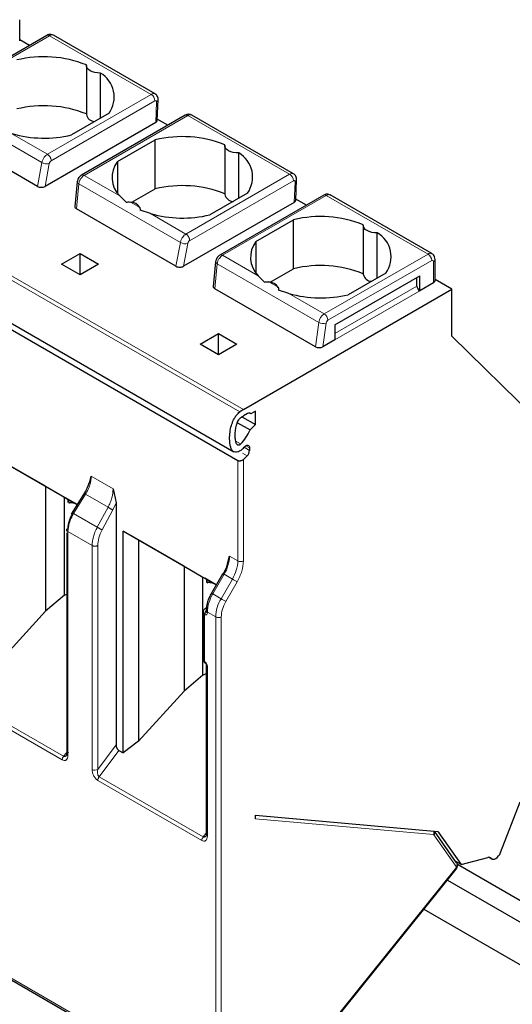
# Model space of a CAD drawing. Header units: millimetres. Extents: x 5 to 418, y 2 to 292.
# Tile 21 of 30: x 268 to 283, y 118 to 149. Entities that reach past the tile are written whole.
import ezdxf

# ---------------------------------------------------------------- set-up
doc = ezdxf.new("R2010")
doc.units = ezdxf.units.MM

msp = doc.modelspace()

# ---------------------------------------------------------------- linework, layer by layer
at = {"color": 7, "linetype": 'Continuous', "lineweight": 25}
for p, q in [((268.223, 147.915), (268.223, 148.568)), ((269.058, 148.086), (265.88, 146.251)), ((268.526, 147.779), (268.223, 147.953)), ((272.375, 146.291), (269.258, 148.09)), ((270.266, 147.164), (270.266, 145.661)), ((270.695, 145.548), (270.695, 146.934)), ((272.438, 145.479), (272.467, 146.117)), ((270.96, 145.701), (269.806, 145.035)), ((273.298, 145.64), (270.118, 143.804)), ((272.764, 145.332), (272.44, 145.519)), ((276.618, 143.842), (273.495, 145.644)), ((268.769, 143.458), (265.688, 145.237)), ((272.391, 145.417), (269, 143.459)), ((271.22, 144.218), (272.374, 144.884)), ((272.374, 143.382), (272.374, 144.884)), ((274.508, 144.715), (274.508, 143.212)), ((274.938, 143.099), (274.938, 144.484)), ((271.22, 144.218), (271.22, 143.252)), ((276.68, 143.03), (276.71, 143.668)), ((269.986, 143.594), (269.913, 142.842)), ((271.661, 142.97), (272.374, 143.382)), ((271.485, 142.973), (271.288, 143.167)), ((275.202, 143.252), (274.049, 142.586)), ((277.541, 143.191), (274.361, 141.355)), ((277.007, 142.883), (276.682, 143.07)), ((280.855, 141.396), (277.738, 143.195)), ((273.012, 141.009), (269.96, 142.771)), ((276.634, 142.967), (273.242, 141.01)), ((262.058, 142.67), (274.786, 135.322)), ((272.228, 142.625), (271.913, 142.726)), ((274.908, 135.05), (262.35, 142.3)), ((275.463, 141.769), (276.616, 142.435)), ((276.616, 140.933), (276.616, 142.435)), ((278.751, 142.265), (278.751, 140.763)), ((279.18, 140.65), (279.18, 142.035)), ((275.463, 141.769), (275.463, 140.802)), ((269.506, 141.073), (270.072, 141.4)), ((270.072, 141.4), (270.637, 141.073)), ((270.072, 140.747), (270.072, 141.4)), ((270.072, 140.747), (269.506, 141.073)), ((270.637, 141.073), (270.072, 140.747)), ((274.228, 141.144), (274.156, 140.392)), ((280.951, 140.567), (280.951, 141.22)), ((275.727, 140.524), (275.531, 140.718)), ((275.903, 140.521), (276.616, 140.933)), ((277.878, 139.212), (280.48, 140.714)), ((279.445, 140.802), (278.291, 140.136)), ((280.395, 140.404), (280.395, 140.665)), ((280.48, 140.257), (280.48, 140.714)), ((280.905, 140.502), (280.48, 140.257)), ((281.47, 140.306), (280.951, 140.605)), ((277.284, 138.543), (274.202, 140.322)), ((275.078, 136.616), (281.47, 140.306)), ((276.47, 140.176), (276.156, 140.277)), ((281.47, 138.869), (281.47, 140.306)), ((277.878, 139.212), (277.878, 138.755)), ((273.749, 138.624), (274.314, 138.951)), ((274.314, 138.951), (274.88, 138.624)), ((274.314, 138.298), (274.314, 138.951)), ((284.214, 136.171), (281.47, 138.869)), ((274.314, 138.298), (273.749, 138.624)), ((274.88, 138.624), (274.314, 138.298)), ((277.878, 138.755), (277.512, 138.544)), ((275.206, 136.494), (275.078, 136.42)), ((275.304, 136.485), (275.263, 136.509)), ((275.446, 136.567), (275.304, 136.485)), ((275.446, 136.157), (275.446, 136.567)), ((274.896, 136.214), (275.281, 135.992)), ((275.05, 136.385), (275.035, 136.394)), ((275.05, 136.403), (275.05, 136.385)), ((275.05, 136.385), (275.446, 136.157)), ((275.281, 135.992), (275.446, 136.157)), ((267.152, 135.343), (269.986, 133.706)), ((275.265, 135.442), (275.265, 135.364)), ((269.019, 134.265), (267.622, 135.071)), ((275.19, 135.198), (275.078, 135.086)), ((270.359, 134.364), (270.416, 134.571)), ((269.019, 134.265), (269.592, 133.933)), ((269.019, 134.265), (269.019, 130.433)), ((270.226, 134.093), (269.802, 133.408)), ((271.085, 134.185), (271.175, 133.754)), ((269.592, 133.933), (269.711, 133.865)), ((269.592, 130.926), (269.592, 133.933)), ((269.986, 133.706), (269.65, 133.9)), ((269.711, 133.767), (269.711, 133.865)), ((269.718, 133.861), (269.718, 133.771)), ((269.725, 133.76), (269.748, 133.761)), ((269.748, 133.761), (269.819, 133.803)), ((269.939, 133.733), (269.748, 133.761)), ((271.175, 133.754), (271.175, 126.337)), ((269.666, 132.843), (269.666, 126.058)), ((271.394, 132.893), (274.245, 131.248)), ((271.394, 126.094), (271.394, 132.893)), ((271.865, 132.622), (271.394, 132.893)), ((273.261, 131.815), (271.865, 132.622)), ((271.865, 132.622), (271.865, 126.451)), ((274.569, 131.803), (274.654, 132.125)), ((273.261, 131.815), (273.835, 131.484)), ((273.261, 131.815), (273.261, 127.984)), ((274.569, 131.803), (274.463, 131.582)), ((273.835, 131.484), (273.954, 131.415)), ((273.835, 128.477), (273.835, 131.484)), ((274.245, 131.248), (273.893, 131.451)), ((273.954, 131.318), (273.954, 131.415)), ((273.961, 131.411), (273.961, 131.321)), ((273.968, 131.31), (273.99, 131.312)), ((273.99, 131.312), (274.061, 131.353)), ((274.182, 131.284), (273.99, 131.312)), ((274.444, 131.593), (274.097, 130.991)), ((274.097, 130.991), (274.097, 130.991)), ((269.592, 130.926), (269.019, 130.433)), ((269.592, 130.926), (269.666, 130.959)), ((267.622, 128.9), (269.019, 130.433)), ((273.843, 130.401), (273.843, 128.964)), ((273.943, 130.538), (273.915, 130.521)), ((273.94, 130.457), (273.94, 130.434)), ((273.94, 128.801), (273.94, 123.587)), ((273.835, 128.477), (273.261, 127.984)), ((273.835, 128.477), (273.94, 128.523)), ((271.865, 126.451), (273.261, 127.984)), ((271.262, 126.171), (271.394, 126.094)), ((271.865, 126.451), (271.394, 126.094)), ((282.959, 123.038), (283.563, 124.596)), ((275.446, 124.075), (275.446, 124.188)), ((275.446, 124.188), (281.037, 123.688)), ((281.613, 122.727), (280.931, 123.698)), ((281.037, 123.688), (281.753, 122.669)), ((281.753, 122.669), (282.572, 122.888)), ((282.608, 122.892), (282.692, 122.844)), ((261.704, 122.749), (274.263, 115.499)), ((281.753, 122.669), (281.587, 122.765)), ((284.214, 121.182), (281.634, 122.671)), ((277.41, 117.321), (281.598, 122.532)), ((281.328, 122.195), (284.214, 120.529)), ((280.611, 121.303), (284.214, 119.223))]:
    msp.add_line(p, q, dxfattribs=at)
at = {"color": 7, "linetype": 'Continuous', "lineweight": 18}
for p, q in [((269.138, 148.078), (265.96, 146.243)), ((269.138, 148.078), (272.254, 146.28)), ((272.254, 146.28), (269.075, 144.445)), ((268.905, 144.188), (265.793, 145.985)), ((272.367, 146.077), (269.188, 144.242)), ((272.391, 145.417), (272.42, 146.046)), ((270.198, 143.797), (273.377, 145.631)), ((273.377, 145.631), (276.496, 143.831)), ((269.075, 144.445), (267.985, 145.074)), ((268.769, 143.458), (268.905, 144.188)), ((269, 143.459), (269.13, 144.157)), ((274.97, 136.545), (262.242, 143.893)), ((262.35, 143.963), (275.078, 136.616)), ((271.288, 143.167), (270.198, 143.797)), ((276.496, 143.831), (273.318, 141.996)), ((269.96, 142.771), (270.033, 143.537)), ((273.148, 141.739), (270.033, 143.537)), ((276.609, 143.628), (273.431, 141.793)), ((276.634, 142.967), (276.663, 143.597)), ((274.441, 141.347), (277.619, 143.182)), ((277.619, 143.182), (280.735, 141.384)), ((271.901, 142.813), (271.615, 142.979)), ((273.318, 141.996), (272.228, 142.625)), ((273.012, 141.009), (273.148, 141.739)), ((273.242, 141.01), (273.373, 141.708)), ((275.531, 140.718), (274.441, 141.347)), ((277.556, 139.549), (280.735, 141.384)), ((274.202, 140.322), (274.276, 141.087)), ((277.389, 139.29), (274.276, 141.087)), ((277.669, 139.353), (280.848, 141.188)), ((280.905, 141.155), (280.905, 140.502)), ((276.144, 140.364), (275.857, 140.53)), ((277.878, 138.951), (280.395, 140.404)), ((277.556, 139.549), (276.47, 140.176)), ((280.48, 140.257), (277.878, 138.755)), ((277.284, 138.543), (277.389, 139.29)), ((277.512, 138.544), (277.614, 139.267)), ((277.878, 139.212), (277.878, 139.212)), ((274.993, 135.562), (274.829, 135.656)), ((275.054, 135.276), (275.19, 135.198)), ((275.097, 135.46), (275.265, 135.364)), ((275.265, 135.442), (275.151, 135.507)), ((274.908, 131.978), (274.908, 135.05)), ((275.078, 135.086), (275.078, 131.978)), ((270.416, 134.571), (271.085, 134.185)), ((269.874, 133.429), (270.24, 134.02)), ((270.93, 133.622), (270.24, 134.02)), ((271.175, 133.754), (271.079, 133.541)), ((270.6, 133.009), (269.874, 133.429)), ((270.93, 133.622), (270.6, 133.009)), ((271.079, 133.541), (270.75, 132.928)), ((269.701, 132.875), (269.701, 126.011)), ((270.442, 132.448), (269.701, 132.875)), ((270.442, 125.583), (270.442, 132.448)), ((270.616, 125.586), (270.616, 132.45)), ((274.654, 132.125), (274.908, 131.978)), ((274.488, 131.568), (274.141, 130.966)), ((274.743, 131.421), (274.395, 130.819)), ((274.743, 131.421), (274.488, 131.568)), ((274.887, 131.337), (274.54, 130.735)), ((274.395, 130.819), (274.141, 130.966)), ((274.229, 130.261), (273.975, 130.408)), ((273.975, 130.408), (273.975, 130.385)), ((273.89, 130.336), (273.89, 128.899)), ((274.229, 115.573), (274.229, 130.261)), ((274.399, 130.261), (274.399, 115.573)), ((273.975, 128.752), (273.975, 123.538)), ((269.527, 125.88), (266.374, 127.7)), ((269.569, 125.989), (266.416, 127.809)), ((270.616, 125.586), (271.175, 126.337)), ((270.659, 125.36), (271.262, 126.171)), ((269.66, 126.093), (269.569, 125.989)), ((273.848, 123.519), (270.659, 125.36)), ((273.805, 123.41), (270.616, 125.251)), ((280.907, 123.587), (275.446, 124.075)), ((273.848, 123.519), (273.929, 123.62)), ((281.6, 122.609), (280.917, 123.581)), ((282.67, 122.862), (282.62, 122.891)), ((261.671, 122.822), (274.229, 115.573)), ((277.401, 117.348), (281.59, 122.558))]:
    msp.add_line(p, q, dxfattribs=at)
at = {"color": 7, "linetype": 'Continuous', "lineweight": 25, "flags": 128}
for points in [[(270.695, 146.934), (270.609, 146.935), (270.526, 146.947), (270.45, 146.97), (270.383, 147.001), (270.329, 147.039), (270.291, 147.083), (270.27, 147.131), (270.267, 147.181)], [(274.938, 144.484), (274.852, 144.486), (274.769, 144.498), (274.692, 144.52), (274.625, 144.551), (274.572, 144.59), (274.533, 144.634), (274.512, 144.682), (274.509, 144.732)], [(279.18, 142.035), (279.095, 142.037), (279.011, 142.049), (278.935, 142.071), (278.868, 142.102), (278.814, 142.141), (278.776, 142.185), (278.755, 142.233), (278.752, 142.282)], [(275.103, 135.467), (275.13, 135.493), (275.159, 135.511), (275.187, 135.521), (275.212, 135.522), (275.234, 135.514), (275.251, 135.497), (275.261, 135.472), (275.265, 135.442)], [(282.67, 122.862), (282.698, 122.84), (282.733, 122.832), (282.774, 122.838), (282.817, 122.858), (282.859, 122.89), (282.899, 122.933), (282.933, 122.983), (282.959, 123.038)]]:
    msp.add_lwpolyline(points, dxfattribs=at)
at = {"color": 7, "linetype": 'Continuous', "lineweight": 18, "flags": 128}
for points in [[(270.033, 143.537), (270.013, 143.549), (269.998, 143.562), (269.989, 143.576), (269.985, 143.59), (269.986, 143.594)], [(274.276, 141.087), (274.256, 141.1), (274.241, 141.113), (274.231, 141.127), (274.228, 141.141), (274.228, 141.144)], [(274.444, 131.593), (274.446, 131.592), (274.451, 131.589), (274.46, 131.584), (274.473, 131.576), (274.488, 131.568)], [(274.887, 131.337), (274.874, 131.345), (274.858, 131.354), (274.84, 131.364), (274.82, 131.376), (274.8, 131.387), (274.78, 131.399), (274.76, 131.41), (274.743, 131.421)], [(274.141, 130.966), (274.125, 130.975), (274.113, 130.982), (274.104, 130.987), (274.098, 130.99), (274.097, 130.991)], [(274.54, 130.735), (274.527, 130.743), (274.511, 130.752), (274.492, 130.763), (274.473, 130.774), (274.452, 130.786), (274.432, 130.797), (274.413, 130.809), (274.395, 130.819)], [(281.59, 122.558), (281.596, 122.547), (281.599, 122.539), (281.599, 122.533), (281.598, 122.532)]]:
    msp.add_lwpolyline(points, dxfattribs=at)
at = {"color": 7, "linetype": 'Continuous', "lineweight": 18}
for centre, radius, start, end in [((269.091, 148.013), 0.0805, 54.3824, 114.3071), ((269.209, 147.98), 0.121, 65.6929, 125.6175), ((272.123, 146.074), 0.244, 0.708, 57.5595), ((269.052, 144.423), 0.277, 238.1546, 286.402), ((270.151, 143.732), 0.08, 54.195, 114.5367), ((276.366, 143.625), 0.244, 0.708, 57.5595), ((273.294, 141.974), 0.277, 238.1546, 286.402), ((274.394, 141.282), 0.08, 54.195, 114.5367), ((280.805, 141.286), 0.121, 65.7964, 125.6086), ((280.602, 141.177), 0.246, 2.6055, 57.3945), ((280.87, 141.161), 0.0349, 350.786, 129.2033), ((280.871, 141.228), 0.0805, 294.3747, 354.3052), ((277.76, 139.234), 0.375, 122.9068, 171.3095), ((277.424, 139.342), 0.246, 2.6055, 57.3945), ((277.53, 139.549), 0.294, 241.437, 286.5239), ((273.5, 132.164), 1.154, 328.8563, 358.0435), ((273.755, 132.018), 1.154, 328.8563, 358.0435), ((274.993, 132.142), 0.184, 242.6099, 297.3879), ((275.128, 130.369), 1.154, 148.8563, 178.0435), ((275.383, 130.222), 1.154, 148.8563, 178.0435), ((273.92, 130.406), 0.0766, 183.8931, 247.2773), ((273.937, 130.481), 0.0464, 80.177, 118.7879), ((273.997, 130.461), 0.0575, 184.0417, 247.2624), ((274, 130.44), 0.0604, 185.6948, 245.6253), ((274.314, 130.425), 0.184, 242.6097, 297.3905), ((273.923, 128.972), 0.0805, 185.6948, 245.6253), ((273.947, 128.891), 0.0575, 172.7215, 236.1646), ((273.997, 128.805), 0.0575, 183.838, 247.2829), ((269.711, 125.871), 0.184, 140.2279, 177.3607), ((270.527, 125.746), 0.183, 242.4446, 299.2876), ((273.989, 123.401), 0.184, 140.2279, 177.3607), ((274, 123.593), 0.0604, 185.6945, 245.6253), ((280.772, 123.64), 0.145, 338.3691, 24.4207), ((280.848, 123.648), 0.0964, 315.4661, 30.5688), ((281.532, 122.676), 0.0961, 315.3829, 31.7305)]:
    msp.add_arc(centre, radius, start, end, dxfattribs=at)
at = {"color": 7, "linetype": 'Continuous', "lineweight": 25}
for centre, radius, start, end in [((268.961, 143.937), 3.496, 68.0778, 103.7361), ((270.266, 146.197), 0.853, 324.4624, 59.775), ((268.961, 142.435), 3.496, 68.0778, 103.7361), ((270.534, 145.721), 0.275, 192.5336, 266.9131), ((268.971, 148.538), 3.601, 254.1203, 283.4118), ((273.204, 141.488), 3.496, 68.0778, 103.7361), ((274.508, 143.747), 0.853, 324.4624, 59.775), ((271.852, 143.732), 0.798, 142.4074, 224.9887), ((273.204, 139.986), 3.496, 68.0778, 103.7361), ((274.777, 143.272), 0.275, 192.5336, 266.9131), ((271.595, 142.615), 0.365, 33.0077, 86.9977), ((273.213, 146.089), 3.601, 254.1203, 283.4118), ((277.447, 139.039), 3.496, 68.0778, 103.7361), ((278.751, 141.298), 0.853, 324.4624, 59.775), ((276.095, 141.282), 0.798, 142.4074, 224.9887), ((277.447, 137.537), 3.496, 68.0778, 103.7361), ((279.019, 140.823), 0.275, 192.5336, 266.9131), ((275.838, 140.165), 0.365, 33.0077, 86.9977), ((280.58, 140.412), 0.184, 182.6055, 237.3945), ((280.871, 140.575), 0.0805, 294.3747, 354.3052), ((277.456, 143.639), 3.601, 254.1203, 283.4118), ((275.662, 135.608), 1.165, 120.1018, 126.4593), ((275.251, 136.44), 0.0703, 40.3223, 129.2731), ((275.537, 135.628), 0.915, 120.1018, 126.4593), ((273.927, 136.586), 1.479, 316.1575, 336.3243), ((273.89, 136.549), 1.626, 312.87, 318.2783), ((275.015, 135.376), 0.25, 314.5192, 357.1069), ((282.602, 122.802), 0.0914, 41.6636, 109.1409)]:
    msp.add_arc(centre, radius, start, end, dxfattribs=at)
for centre, major_axis, ratio, start_param, end_param in [((272.278, 145.482), (0.16, 0), 0.577287, 5.499158, 6.256974), ((268.885, 143.524), (0.162, 0.002), 0.571956, 3.908764, 5.488648), ((270.074, 142.838), (0.161, 0.002), 0.582443, 3.078356, 3.917346), ((276.52, 143.033), (0.16, 0), 0.577287, 5.499158, 6.256974), ((273.128, 141.074), (0.162, 0.002), 0.571956, 3.908764, 5.488648), ((274.316, 140.389), (0.161, 0.002), 0.582443, 3.078356, 3.917346), ((277.399, 138.609), (0.161, 0.002), 0.577152, 3.911689, 5.482485)]:
    msp.add_ellipse(centre, major_axis=major_axis, ratio=ratio, start_param=start_param, end_param=end_param, dxfattribs=at)
for points, knots in [([(269.258, 148.089), (269.256, 148.091), (269.235, 148.107), (269.186, 148.117), (269.119, 148.115), (269.079, 148.096), (269.058, 148.086)], [0, 0, 0, 0, 0.035742, 0.373787, 0.676449, 1, 1, 1, 1]), ([(272.467, 146.111), (272.467, 146.129), (272.466, 146.166), (272.447, 146.218), (272.415, 146.264), (272.384, 146.284), (272.369, 146.294)], [0, 0, 0, 0, 0.238065, 0.489503, 0.746488, 1, 1, 1, 1]), ([(273.5, 145.641), (273.485, 145.649), (273.453, 145.664), (273.4, 145.67), (273.345, 145.663), (273.313, 145.647), (273.297, 145.639)], [0, 0, 0, 0, 0.253263, 0.508015, 0.758861, 1, 1, 1, 1]), ([(270.118, 143.804), (270.103, 143.795), (270.073, 143.774), (270.033, 143.726), (269.998, 143.664), (269.99, 143.618), (269.986, 143.594)], [0, 0, 0, 0, 0.212721, 0.447635, 0.708392, 1, 1, 1, 1]), ([(276.71, 143.661), (276.709, 143.679), (276.708, 143.716), (276.689, 143.769), (276.657, 143.815), (276.627, 143.835), (276.611, 143.845)], [0, 0, 0, 0, 0.238065, 0.489503, 0.746488, 1, 1, 1, 1]), ([(277.743, 143.192), (277.727, 143.2), (277.696, 143.215), (277.642, 143.221), (277.588, 143.214), (277.555, 143.198), (277.539, 143.19)], [0, 0, 0, 0, 0.253263, 0.508015, 0.758861, 1, 1, 1, 1]), ([(271.485, 142.973), (271.505, 142.977), (271.548, 142.986), (271.591, 142.981), (271.615, 142.979)], [0, 0, 0, 0, 0.457928, 1, 1, 1, 1]), ([(271.901, 142.813), (271.906, 142.799), (271.915, 142.774), (271.914, 142.741), (271.913, 142.726)], [0, 0, 0, 0, 0.542072, 1, 1, 1, 1]), ([(274.361, 141.355), (274.346, 141.345), (274.315, 141.325), (274.275, 141.277), (274.241, 141.215), (274.233, 141.169), (274.228, 141.144)], [0, 0, 0, 0, 0.212721, 0.447635, 0.708392, 1, 1, 1, 1]), ([(280.951, 141.22), (280.949, 141.246), (280.944, 141.295), (280.908, 141.358), (280.871, 141.383), (280.854, 141.395)], [0, 0, 0, 0, 0.37251, 0.706048, 1, 1, 1, 1]), ([(275.727, 140.524), (275.747, 140.528), (275.79, 140.537), (275.834, 140.532), (275.857, 140.53)], [0, 0, 0, 0, 0.457928, 1, 1, 1, 1]), ([(276.144, 140.364), (276.149, 140.35), (276.158, 140.325), (276.156, 140.292), (276.156, 140.277)], [0, 0, 0, 0, 0.542072, 1, 1, 1, 1]), ([(274.995, 135.362), (274.967, 135.345), (274.911, 135.31), (274.83, 135.301), (274.755, 135.334), (274.704, 135.411), (274.673, 135.515), (274.656, 135.647), (274.655, 135.819), (274.68, 136.018), (274.725, 136.185), (274.778, 136.307), (274.835, 136.406), (274.902, 136.49), (274.952, 136.53), (274.97, 136.545)], [0, 0, 0, 0, 0.06165, 0.123245, 0.187329, 0.277136, 0.351412, 0.427522, 0.551179, 0.678577, 0.782451, 0.83429, 0.888015, 0.959104, 1, 1, 1, 1]), ([(274.993, 135.562), (274.987, 135.556), (274.975, 135.544), (274.956, 135.532), (274.938, 135.526), (274.916, 135.525), (274.89, 135.538), (274.858, 135.584), (274.833, 135.678), (274.82, 135.862), (274.839, 136.068), (274.902, 136.248), (274.951, 136.327), (274.979, 136.352), (274.993, 136.364)], [0, 0, 0, 0, 0.023224, 0.044682, 0.065541, 0.087067, 0.131005, 0.185127, 0.315153, 0.467918, 0.773647, 0.897414, 0.951022, 1, 1, 1, 1]), ([(275.078, 135.086), (275.071, 135.08), (275.057, 135.068), (275.029, 135.051), (274.999, 135.041), (274.97, 135.037), (274.947, 135.038), (274.926, 135.042), (274.914, 135.048), (274.908, 135.05)], [0, 0, 0, 0, 0.156529, 0.292767, 0.503802, 0.634284, 0.760147, 0.881875, 1, 1, 1, 1]), ([(270.34, 134.368), (270.338, 134.359), (270.325, 134.301), (270.279, 134.191), (270.225, 134.096), (270.198, 134.048)], [0, 0, 0, 0, 0.088528, 0.54288, 1, 1, 1, 1]), ([(269.706, 132.976), (269.713, 133.053), (269.727, 133.207), (269.812, 133.366), (269.854, 133.445)], [0, 0, 0, 0, 0.500455, 1, 1, 1, 1]), ([(274.097, 130.991), (274.074, 130.947), (274.027, 130.859), (273.978, 130.721), (273.946, 130.585), (273.942, 130.5), (273.94, 130.457)], [0, 0, 0, 0, 0.248969, 0.498635, 0.748984, 1, 1, 1, 1]), ([(273.915, 130.521), (273.905, 130.515), (273.886, 130.501), (273.862, 130.472), (273.846, 130.438), (273.844, 130.413), (273.843, 130.401)], [0, 0, 0, 0, 0.2304036, 0.4782358, 0.7374616, 1, 1, 1, 1]), ([(273.975, 130.483), (273.964, 130.475), (273.948, 130.464), (273.928, 130.44), (273.914, 130.42), (273.903, 130.398), (273.893, 130.369), (273.891, 130.349), (273.89, 130.336)], [0, 0, 0, 0, 0.239457, 0.368361, 0.5, 0.631639, 0.760543, 1, 1, 1, 1]), ([(273.844, 128.964), (273.844, 128.963), (273.841, 128.945), (273.852, 128.912), (273.876, 128.871), (273.902, 128.853), (273.915, 128.844)], [0, 0, 0, 0, 0.024572, 0.36735, 0.66939, 1, 1, 1, 1]), ([(273.915, 128.844), (273.918, 128.842), (273.923, 128.838), (273.929, 128.831), (273.933, 128.825), (273.936, 128.819), (273.939, 128.81), (273.939, 128.804), (273.94, 128.801)], [0, 0, 0, 0, 0.239439, 0.368338, 0.499976, 0.631617, 0.760525, 1, 1, 1, 1]), ([(271.175, 126.337), (271.176, 126.322), (271.178, 126.292), (271.195, 126.25), (271.212, 126.22), (271.227, 126.199), (271.244, 126.182), (271.256, 126.175), (271.262, 126.171)], [0, 0, 0, 0, 0.253897, 0.507643, 0.636782, 0.757539, 0.876362, 1, 1, 1, 1]), ([(269.706, 126.112), (269.697, 126.085), (269.682, 126.043), (269.649, 126.006), (269.624, 125.989), (269.605, 125.983), (269.586, 125.982), (269.575, 125.987), (269.569, 125.989)], [0, 0, 0, 0, 0.366306, 0.58827, 0.70841, 0.815591, 0.911855, 1, 1, 1, 1]), ([(273.975, 123.636), (273.967, 123.611), (273.953, 123.571), (273.923, 123.534), (273.9, 123.518), (273.882, 123.512), (273.864, 123.512), (273.853, 123.517), (273.848, 123.519)], [0, 0, 0, 0, 0.351324, 0.585974, 0.704932, 0.811796, 0.909058, 1, 1, 1, 1]), ([(281.598, 122.532), (281.602, 122.537), (281.61, 122.548), (281.621, 122.569), (281.63, 122.594), (281.635, 122.623), (281.637, 122.652), (281.633, 122.689), (281.622, 122.711), (281.614, 122.726)], [0, 0, 0, 0, 0.102044, 0.214818, 0.337116, 0.466845, 0.601211, 0.737067, 1, 1, 1, 1])]:
    msp.add_open_spline(points, degree=3, knots=knots, dxfattribs=at)
at = {"color": 7, "linetype": 'Continuous', "lineweight": 18}
for points, knots in [([(272.254, 146.28), (272.271, 146.288), (272.309, 146.306), (272.35, 146.305), (272.369, 146.293), (272.373, 146.291)], [0, 0, 0, 0, 0.392185, 0.851899, 1, 1, 1, 1]), ([(272.42, 146.046), (272.42, 146.051), (272.42, 146.06), (272.417, 146.07), (272.411, 146.078), (272.401, 146.085), (272.387, 146.087), (272.373, 146.08), (272.367, 146.077)], [0, 0, 0, 0, 0.1406725, 0.2752348, 0.4105381, 0.5533269, 0.7752917, 1, 1, 1, 1]), ([(272.466, 146.111), (272.464, 146.099), (272.46, 146.074), (272.434, 146.056), (272.42, 146.046)], [0, 0, 0, 0, 0.482279, 1, 1, 1, 1]), ([(273.297, 145.639), (273.302, 145.642), (273.312, 145.647), (273.332, 145.647), (273.354, 145.643), (273.369, 145.635), (273.377, 145.631)], [0, 0, 0, 0, 0.224977, 0.483318, 0.741659, 1, 1, 1, 1]), ([(273.497, 145.642), (273.493, 145.644), (273.474, 145.656), (273.433, 145.657), (273.394, 145.64), (273.377, 145.631)], [0, 0, 0, 0, 0.136792, 0.602189, 1, 1, 1, 1]), ([(268.905, 144.188), (268.908, 144.202), (268.914, 144.231), (268.935, 144.287), (268.971, 144.35), (269.023, 144.409), (269.058, 144.433), (269.075, 144.445)], [0, 0, 0, 0, 0.147206, 0.288161, 0.550206, 0.787508, 1, 1, 1, 1]), ([(269.188, 144.242), (269.181, 144.237), (269.166, 144.227), (269.148, 144.204), (269.135, 144.18), (269.132, 144.165), (269.13, 144.157)], [0, 0, 0, 0, 0.27254, 0.548079, 0.772616, 1, 1, 1, 1]), ([(270.033, 143.537), (270.036, 143.551), (270.041, 143.58), (270.061, 143.637), (270.096, 143.701), (270.146, 143.761), (270.181, 143.785), (270.198, 143.797)], [0, 0, 0, 0, 0.147993, 0.28951, 0.551999, 0.788853, 1, 1, 1, 1]), ([(276.496, 143.831), (276.514, 143.839), (276.552, 143.857), (276.593, 143.856), (276.611, 143.844), (276.616, 143.841)], [0, 0, 0, 0, 0.392185, 0.851899, 1, 1, 1, 1]), ([(276.663, 143.597), (276.663, 143.601), (276.663, 143.61), (276.66, 143.621), (276.654, 143.629), (276.644, 143.635), (276.629, 143.637), (276.616, 143.631), (276.609, 143.628)], [0, 0, 0, 0, 0.140673, 0.275235, 0.410538, 0.553327, 0.775292, 1, 1, 1, 1]), ([(276.709, 143.662), (276.707, 143.65), (276.703, 143.625), (276.676, 143.607), (276.663, 143.597)], [0, 0, 0, 0, 0.482279, 1, 1, 1, 1]), ([(277.54, 143.19), (277.544, 143.192), (277.555, 143.198), (277.574, 143.198), (277.596, 143.194), (277.612, 143.186), (277.619, 143.182)], [0, 0, 0, 0, 0.224977, 0.483318, 0.741659, 1, 1, 1, 1]), ([(277.74, 143.193), (277.735, 143.195), (277.717, 143.207), (277.675, 143.208), (277.637, 143.19), (277.619, 143.182)], [0, 0, 0, 0, 0.1367916, 0.6021886, 1, 1, 1, 1]), ([(273.148, 141.739), (273.151, 141.753), (273.157, 141.781), (273.178, 141.837), (273.214, 141.901), (273.265, 141.96), (273.301, 141.984), (273.318, 141.996)], [0, 0, 0, 0, 0.147206, 0.288161, 0.550206, 0.787508, 1, 1, 1, 1]), ([(273.431, 141.793), (273.423, 141.788), (273.409, 141.778), (273.391, 141.754), (273.378, 141.73), (273.374, 141.716), (273.373, 141.708)], [0, 0, 0, 0, 0.27254, 0.548079, 0.772616, 1, 1, 1, 1]), ([(274.276, 141.087), (274.279, 141.102), (274.284, 141.131), (274.303, 141.188), (274.338, 141.252), (274.389, 141.312), (274.424, 141.336), (274.441, 141.347)], [0, 0, 0, 0, 0.147993, 0.28951, 0.551999, 0.788853, 1, 1, 1, 1]), ([(277.614, 139.267), (277.615, 139.275), (277.619, 139.292), (277.632, 139.317), (277.649, 139.339), (277.663, 139.348), (277.669, 139.353)], [0, 0, 0, 0, 0.248422, 0.499806, 0.748451, 1, 1, 1, 1]), ([(270.24, 134.02), (270.267, 134.067), (270.32, 134.16), (270.394, 134.351), (270.407, 134.484), (270.416, 134.571)], [0, 0, 0, 0, 0.260476, 0.514323, 1, 1, 1, 1]), ([(271.085, 134.185), (271.078, 134.097), (271.067, 133.963), (271.001, 133.767), (270.954, 133.671), (270.93, 133.622)], [0, 0, 0, 0, 0.48524, 0.739196, 1, 1, 1, 1]), ([(269.874, 133.429), (269.848, 133.381), (269.795, 133.287), (269.722, 133.096), (269.709, 132.963), (269.701, 132.875)], [0, 0, 0, 0, 0.2609473, 0.5149579, 1, 1, 1, 1]), ([(270.442, 132.448), (270.45, 132.535), (270.461, 132.669), (270.528, 132.864), (270.576, 132.961), (270.6, 133.009)], [0, 0, 0, 0, 0.485198, 0.73917, 1, 1, 1, 1]), ([(270.75, 132.928), (270.711, 132.847), (270.635, 132.683), (270.622, 132.528), (270.616, 132.45)], [0, 0, 0, 0, 0.50022, 1, 1, 1, 1]), ([(273.975, 130.385), (273.974, 130.373), (273.971, 130.348), (273.951, 130.328), (273.924, 130.32), (273.901, 130.331), (273.89, 130.336)], [0, 0, 0, 0, 0.249126, 0.499863, 0.749135, 1, 1, 1, 1]), ([(273.89, 128.899), (273.901, 128.891), (273.923, 128.875), (273.951, 128.836), (273.971, 128.792), (273.974, 128.765), (273.975, 128.752)], [0, 0, 0, 0, 0.2491265, 0.4998627, 0.7491353, 1, 1, 1, 1]), ([(269.701, 126.011), (269.698, 125.982), (269.693, 125.923), (269.656, 125.877), (269.618, 125.86), (269.579, 125.857), (269.547, 125.871), (269.527, 125.88)], [0, 0, 0, 0, 0.274137, 0.547937, 0.674066, 0.799318, 1, 1, 1, 1]), ([(270.616, 125.251), (270.604, 125.259), (270.578, 125.276), (270.542, 125.315), (270.51, 125.359), (270.476, 125.421), (270.448, 125.501), (270.444, 125.557), (270.442, 125.583)], [0, 0, 0, 0, 0.130146, 0.264614, 0.391983, 0.526577, 0.773037, 1, 1, 1, 1]), ([(270.659, 125.36), (270.653, 125.364), (270.642, 125.374), (270.628, 125.397), (270.616, 125.427), (270.608, 125.465), (270.605, 125.52), (270.612, 125.561), (270.616, 125.586)], [0, 0, 0, 0, 0.100368, 0.212661, 0.340751, 0.487262, 0.679289, 1, 1, 1, 1]), ([(273.975, 123.538), (273.972, 123.51), (273.967, 123.452), (273.932, 123.407), (273.895, 123.39), (273.856, 123.387), (273.825, 123.401), (273.805, 123.41)], [0, 0, 0, 0, 0.271349, 0.543346, 0.670153, 0.796274, 1, 1, 1, 1]), ([(281.59, 122.558), (281.593, 122.562), (281.599, 122.571), (281.603, 122.583), (281.604, 122.592), (281.604, 122.601), (281.602, 122.605), (281.6, 122.609)], [0, 0, 0, 0, 0.249173, 0.498991, 0.624116, 0.746059, 1, 1, 1, 1])]:
    msp.add_open_spline(points, degree=3, knots=knots, dxfattribs=at)
for points in [[(269.188, 144.242), (269.188, 144.251), (269.188, 144.269), (269.182, 144.298), (269.172, 144.328), (269.158, 144.357), (269.14, 144.384), (269.12, 144.409), (269.098, 144.43), (269.083, 144.44), (269.075, 144.445)], [(273.431, 141.793), (273.431, 141.802), (273.431, 141.82), (273.425, 141.849), (273.414, 141.879), (273.4, 141.908), (273.383, 141.935), (273.363, 141.96), (273.341, 141.981), (273.325, 141.991), (273.318, 141.996)], [(270.22, 134.037), (270.216, 134.039), (270.208, 134.043), (270.201, 134.047), (270.197, 134.049), (270.198, 134.048), (270.203, 134.044), (270.212, 134.038), (270.224, 134.03), (270.235, 134.023), (270.24, 134.02)], [(269.874, 133.429), (269.869, 133.432), (269.858, 133.439), (269.846, 133.447), (269.837, 133.453), (269.832, 133.456), (269.832, 133.457), (269.835, 133.456), (269.842, 133.452), (269.85, 133.448), (269.854, 133.445)], [(270.93, 133.622), (270.936, 133.619), (270.948, 133.612), (270.968, 133.601), (270.99, 133.59), (271.011, 133.579), (271.031, 133.567), (271.05, 133.557), (271.066, 133.548), (271.075, 133.543), (271.079, 133.541)], [(270.75, 132.928), (270.745, 132.931), (270.737, 132.936), (270.721, 132.945), (270.702, 132.955), (270.682, 132.966), (270.66, 132.978), (270.639, 132.989), (270.619, 133), (270.606, 133.006), (270.6, 133.009)], [(270.616, 132.45), (270.61, 132.447), (270.599, 132.44), (270.577, 132.433), (270.554, 132.429), (270.53, 132.427), (270.506, 132.428), (270.482, 132.432), (270.46, 132.438), (270.448, 132.444), (270.442, 132.448)], [(275.078, 131.978), (275.069, 131.873), (275.051, 131.664), (274.942, 131.446), (274.887, 131.337)], [(274.54, 130.735), (274.5, 130.654), (274.419, 130.493), (274.406, 130.339), (274.399, 130.261)], [(270.616, 125.251), (270.617, 125.259), (270.618, 125.277), (270.627, 125.306), (270.64, 125.335), (270.653, 125.352), (270.659, 125.36)], [(280.917, 123.581), (280.915, 123.582), (280.913, 123.585), (280.909, 123.586), (280.907, 123.587)]]:
    msp.add_open_spline(points, degree=3, dxfattribs=at)
at = {"color": 7, "linetype": 'Continuous', "lineweight": 25}
for points in [[(269.701, 132.875), (269.696, 132.879), (269.685, 132.886), (269.674, 132.898), (269.667, 132.912), (269.665, 132.926), (269.668, 132.94), (269.676, 132.953), (269.689, 132.966), (269.7, 132.972), (269.706, 132.976)], [(269.701, 126.011), (269.696, 126.015), (269.685, 126.022), (269.674, 126.034), (269.667, 126.048), (269.665, 126.062), (269.668, 126.076), (269.676, 126.089), (269.689, 126.102), (269.7, 126.108), (269.706, 126.112)]]:
    msp.add_open_spline(points, degree=3, dxfattribs=at)

doc.saveas('drawing.dxf')
